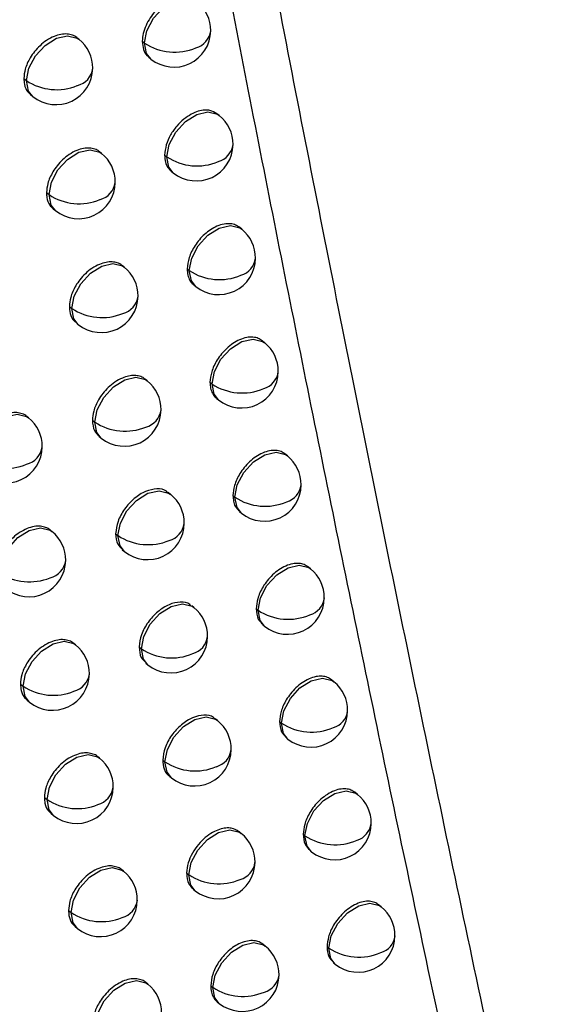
# Model space of a CAD drawing. Header units: millimetres. Extents: x 25 to 1229, y -261 to 1180.
# Tile 209 of 224: x 932.49 to 939.63, y 756.98 to 770.39. Entities that reach past the tile are written whole.
import ezdxf

# ---------------------------------------------------------------- set-up
doc = ezdxf.new("R2010")
doc.units = ezdxf.units.MM

msp = doc.modelspace()

# ---------------------------------------------------------------- linework, layer by layer
at = {"color": 7, "linetype": 'Continuous', "lineweight": 25}
for p, q in [((933.296, 770.123), (933.269, 770.144)), ((934.157, 770.097), (934.187, 770.073)), ((934.187, 770.073), (934.187, 770.073)), ((934.247, 769.878), (934.276, 769.855)), ((932.545, 769.59), (932.581, 769.561)), ((932.581, 769.561), (932.581, 769.561)), ((932.637, 769.37), (932.67, 769.343)), ((935.206, 769.084), (935.174, 769.11)), ((933.603, 768.57), (933.576, 768.592)), ((934.462, 768.546), (934.491, 768.523)), ((934.491, 768.523), (934.491, 768.523)), ((934.551, 768.327), (934.58, 768.305)), ((932.854, 768.036), (932.888, 768.008)), ((932.888, 768.008), (932.888, 768.008)), ((932.945, 767.816), (932.977, 767.79)), ((935.512, 767.537), (935.479, 767.563)), ((933.913, 767.02), (933.885, 767.042)), ((934.769, 766.998), (934.797, 766.975)), ((934.797, 766.975), (934.797, 766.975)), ((934.858, 766.78), (934.886, 766.757)), ((933.165, 766.485), (933.198, 766.458)), ((933.198, 766.458), (933.198, 766.458)), ((933.256, 766.265), (933.287, 766.24)), ((935.821, 765.992), (935.788, 766.019)), ((934.226, 765.472), (934.197, 765.496)), ((935.079, 765.453), (935.107, 765.431)), ((935.107, 765.431), (935.107, 765.431)), ((935.168, 765.234), (935.195, 765.213)), ((932.609, 764.969), (932.584, 764.989)), ((933.478, 764.937), (933.511, 764.91)), ((933.511, 764.91), (933.511, 764.91)), ((933.568, 764.718), (933.6, 764.692)), ((936.134, 764.451), (936.099, 764.478)), ((934.542, 763.927), (934.512, 763.951)), ((935.392, 763.91), (935.419, 763.889)), ((935.419, 763.889), (935.419, 763.889)), ((935.481, 763.692), (935.507, 763.671)), ((932.928, 763.422), (932.903, 763.442)), ((933.795, 763.391), (933.827, 763.366)), ((933.827, 763.366), (933.827, 763.366)), ((933.885, 763.172), (933.916, 763.148)), ((936.449, 762.911), (936.414, 762.939)), ((934.86, 762.385), (934.83, 762.41)), ((935.708, 762.37), (935.734, 762.35)), ((935.734, 762.35), (935.734, 762.35)), ((935.797, 762.152), (935.822, 762.132)), ((933.25, 761.877), (933.224, 761.898)), ((934.114, 761.849), (934.145, 761.824)), ((934.145, 761.824), (934.145, 761.824)), ((934.204, 761.63), (934.234, 761.606)), ((936.766, 761.375), (936.731, 761.403)), ((932.499, 761.344), (932.536, 761.315)), ((932.536, 761.315), (932.536, 761.315)), ((932.591, 761.124), (932.624, 761.097)), ((935.181, 760.846), (935.151, 760.871)), ((936.027, 760.833), (936.051, 760.813)), ((936.051, 760.813), (936.051, 760.813)), ((936.115, 760.615), (936.14, 760.595)), ((933.575, 760.334), (933.548, 760.356)), ((934.436, 760.309), (934.466, 760.285)), ((934.526, 760.09), (934.555, 760.067)), ((932.825, 759.801), (932.861, 759.773)), ((932.861, 759.773), (932.861, 759.773)), ((937.087, 759.841), (937.051, 759.87)), ((932.916, 759.581), (932.949, 759.555)), ((935.505, 759.31), (935.474, 759.335)), ((936.348, 759.299), (936.372, 759.279)), ((936.372, 759.279), (936.372, 759.28)), ((936.436, 759.081), (936.461, 759.061)), ((933.903, 758.795), (933.875, 758.817)), ((934.761, 758.772), (934.79, 758.748)), ((934.79, 758.748), (934.79, 758.748)), ((934.851, 758.553), (934.879, 758.53)), ((937.41, 758.31), (937.374, 758.339)), ((933.154, 758.261), (933.188, 758.233)), ((933.188, 758.233), (933.188, 758.233)), ((933.245, 758.041), (933.277, 758.015)), ((935.832, 757.776), (935.8, 757.802)), ((936.672, 757.767), (936.696, 757.748)), ((936.696, 757.748), (936.696, 757.748)), ((936.76, 757.549), (936.784, 757.53)), ((934.233, 757.258), (934.205, 757.281)), ((935.089, 757.237), (935.117, 757.214)), ((935.117, 757.214), (935.117, 757.214)), ((935.178, 757.019), (935.206, 756.996))]:
    msp.add_line(p, q, dxfattribs=at)
at = {"color": 7, "linetype": 'Continuous', "lineweight": 25, "flags": 128}
for points in [[(934.187, 770.073), (934.22, 770.24), (934.309, 770.409), (934.44, 770.552), (934.594, 770.649), (934.748, 770.684), (934.877, 770.652), (934.902, 770.634)], [(932.581, 769.561), (932.614, 769.729), (932.702, 769.897), (932.834, 770.04), (932.988, 770.137), (933.141, 770.172), (933.271, 770.14), (933.296, 770.123)], [(934.276, 769.855), (934.216, 769.931), (934.187, 770.073)], [(932.67, 769.343), (932.61, 769.419), (932.581, 769.561)], [(934.491, 768.523), (934.524, 768.69), (934.612, 768.859), (934.744, 769.002), (934.898, 769.099), (935.051, 769.134), (935.18, 769.102), (935.206, 769.084)], [(932.888, 768.008), (932.921, 768.176), (933.01, 768.344), (933.141, 768.487), (933.295, 768.584), (933.449, 768.619), (933.578, 768.587), (933.603, 768.57)], [(934.58, 768.305), (934.519, 768.381), (934.491, 768.523)], [(932.977, 767.79), (932.917, 767.866), (932.888, 768.008)], [(934.797, 766.975), (934.83, 767.143), (934.919, 767.312), (935.05, 767.455), (935.204, 767.551), (935.358, 767.586), (935.487, 767.555), (935.512, 767.537)], [(933.198, 766.458), (933.231, 766.626), (933.32, 766.794), (933.451, 766.937), (933.605, 767.034), (933.759, 767.069), (933.888, 767.037), (933.913, 767.02)], [(934.886, 766.757), (934.826, 766.834), (934.797, 766.975)], [(933.287, 766.24), (933.227, 766.316), (933.198, 766.458)], [(935.107, 765.431), (935.139, 765.599), (935.228, 765.767), (935.359, 765.91), (935.514, 766.007), (935.667, 766.042), (935.796, 766.01), (935.821, 765.992)], [(933.511, 764.91), (933.544, 765.078), (933.633, 765.246), (933.764, 765.39), (933.918, 765.486), (934.072, 765.521), (934.201, 765.49), (934.226, 765.472)], [(935.195, 765.213), (935.135, 765.289), (935.107, 765.431)], [(931.894, 764.408), (931.927, 764.575), (932.015, 764.744), (932.147, 764.887), (932.301, 764.984), (932.454, 765.019), (932.583, 764.987), (932.609, 764.969)], [(933.6, 764.692), (933.54, 764.769), (933.511, 764.91)], [(935.419, 763.889), (935.451, 764.057), (935.54, 764.225), (935.672, 764.368), (935.826, 764.465), (935.979, 764.5), (936.108, 764.468), (936.134, 764.451)], [(933.827, 763.366), (933.859, 763.533), (933.948, 763.702), (934.08, 763.845), (934.234, 763.942), (934.387, 763.977), (934.516, 763.945), (934.542, 763.927)], [(935.507, 763.671), (935.447, 763.747), (935.419, 763.889)], [(932.213, 762.86), (932.246, 763.028), (932.335, 763.196), (932.466, 763.339), (932.62, 763.436), (932.774, 763.471), (932.903, 763.439), (932.928, 763.422)], [(933.916, 763.148), (933.855, 763.224), (933.827, 763.366)], [(935.734, 762.35), (935.766, 762.518), (935.855, 762.686), (935.987, 762.829), (936.141, 762.926), (936.294, 762.961), (936.423, 762.929), (936.449, 762.911)], [(934.145, 761.824), (934.178, 761.991), (934.267, 762.16), (934.398, 762.303), (934.552, 762.4), (934.706, 762.435), (934.835, 762.403), (934.86, 762.385)], [(935.822, 762.132), (935.762, 762.208), (935.734, 762.35)], [(932.536, 761.315), (932.568, 761.483), (932.657, 761.651), (932.788, 761.794), (932.943, 761.891), (933.096, 761.926), (933.225, 761.894), (933.25, 761.877)], [(934.234, 761.606), (934.174, 761.682), (934.145, 761.824)], [(936.051, 760.813), (936.084, 760.981), (936.173, 761.149), (936.304, 761.293), (936.458, 761.389), (936.612, 761.424), (936.741, 761.392), (936.766, 761.375)], [(932.624, 761.097), (932.564, 761.173), (932.536, 761.315)], [(934.466, 760.285), (934.499, 760.452), (934.588, 760.621), (934.719, 760.764), (934.873, 760.861), (935.027, 760.896), (935.156, 760.864), (935.181, 760.846)], [(936.14, 760.595), (936.08, 760.672), (936.051, 760.813)], [(932.861, 759.773), (932.893, 759.94), (932.982, 760.109), (933.113, 760.252), (933.267, 760.349), (933.421, 760.384), (933.55, 760.352), (933.575, 760.334)], [(934.555, 760.067), (934.495, 760.143), (934.466, 760.285)], [(936.372, 759.28), (936.405, 759.447), (936.494, 759.616), (936.625, 759.759), (936.779, 759.855), (936.932, 759.89), (937.062, 759.859), (937.087, 759.841)], [(932.949, 759.555), (932.889, 759.631), (932.861, 759.773)], [(934.79, 758.748), (934.823, 758.916), (934.912, 759.084), (935.043, 759.228), (935.197, 759.324), (935.351, 759.359), (935.48, 759.327), (935.505, 759.31)], [(936.461, 759.061), (936.401, 759.138), (936.372, 759.279)], [(933.188, 758.233), (933.221, 758.401), (933.309, 758.569), (933.441, 758.713), (933.595, 758.809), (933.748, 758.844), (933.878, 758.812), (933.903, 758.795)], [(934.879, 758.53), (934.819, 758.607), (934.79, 758.748)], [(936.696, 757.748), (936.728, 757.916), (936.817, 758.085), (936.949, 758.228), (937.103, 758.324), (937.256, 758.359), (937.385, 758.327), (937.41, 758.31)], [(933.277, 758.015), (933.217, 758.092), (933.188, 758.233)], [(935.117, 757.214), (935.15, 757.382), (935.239, 757.55), (935.37, 757.694), (935.524, 757.79), (935.678, 757.825), (935.807, 757.793), (935.832, 757.776)], [(936.784, 757.53), (936.724, 757.607), (936.696, 757.748)], [(933.518, 756.697), (933.551, 756.864), (933.64, 757.033), (933.771, 757.176), (933.925, 757.273), (934.079, 757.308), (934.208, 757.276), (934.233, 757.258)], [(935.206, 756.996), (935.146, 757.073), (935.117, 757.214)]]:
    msp.add_lwpolyline(points, dxfattribs=at)
at = {"color": 7, "linetype": 'Continuous', "lineweight": 25}
for centre, radius, start, end in [((934.589, 770.244), 0.5, 359.4546, 51.2257), ((934.589, 770.244), 0.5, 231.2257, 359.4546), ((934.813, 770.275), 0.278, 285.461, 352.5988), ((932.983, 769.733), 0.5, 359.4397, 51.2257), ((934.598, 770.694), 0.745, 236.5156, 292.878), ((932.983, 769.733), 0.5, 231.2257, 359.4397), ((933.203, 769.766), 0.283, 284.4733, 352.2461), ((932.992, 770.181), 0.744, 236.4772, 292.2209), ((934.893, 768.695), 0.5, 359.4547, 51.2257), ((934.893, 768.695), 0.5, 231.2257, 359.4547), ((935.118, 768.725), 0.277, 285.6139, 352.6516), ((933.29, 768.18), 0.5, 359.4377, 51.2257), ((934.902, 769.144), 0.745, 236.5179, 292.9778), ((933.29, 768.18), 0.5, 231.2257, 359.4377), ((933.511, 768.213), 0.282, 284.6399, 352.3045), ((933.299, 768.628), 0.744, 236.4777, 292.3304), ((935.199, 767.147), 0.5, 359.455, 51.2257), ((935.199, 767.147), 0.5, 231.2257, 359.455), ((935.425, 767.178), 0.277, 285.7644, 352.7035), ((933.6, 766.63), 0.5, 359.4361, 51.2257), ((935.208, 767.596), 0.745, 236.5204, 293.0759), ((933.6, 766.63), 0.5, 231.2257, 359.4361), ((933.822, 766.662), 0.281, 284.8038, 352.3618), ((933.609, 767.078), 0.744, 236.4786, 292.4381), ((935.508, 765.603), 0.5, 359.4558, 51.2257), ((935.508, 765.603), 0.5, 231.2257, 359.4558), ((935.735, 765.633), 0.276, 285.9123, 352.7544), ((933.913, 765.082), 0.5, 359.4349, 51.2257), ((935.517, 766.052), 0.745, 236.5233, 293.1723), ((933.913, 765.082), 0.5, 231.2257, 359.4349), ((934.135, 765.114), 0.28, 284.965, 352.4181), ((932.296, 764.58), 0.5, 359.4278, 51.2257), ((933.922, 765.531), 0.744, 236.4797, 292.5438), ((932.296, 764.58), 0.5, 231.2257, 359.4278), ((932.514, 764.614), 0.285, 284.0295, 352.0828), ((935.82, 764.061), 0.5, 359.4568, 51.2257), ((932.305, 765.027), 0.744, 236.4502, 291.9198), ((935.82, 764.061), 0.5, 231.2257, 359.4568), ((936.047, 764.091), 0.275, 286.0578, 352.8044), ((934.229, 763.538), 0.5, 359.4339, 51.2257), ((935.829, 764.51), 0.745, 236.5264, 293.267), ((934.229, 763.538), 0.5, 231.2257, 359.4339), ((934.451, 763.569), 0.28, 285.1236, 352.4732), ((932.615, 763.032), 0.5, 359.4249, 51.2257), ((934.238, 763.986), 0.744, 236.4812, 292.6478), ((932.615, 763.032), 0.5, 231.2257, 359.4249), ((932.834, 763.066), 0.284, 284.2009, 352.1433), ((932.624, 763.48), 0.744, 236.4499, 292.0328), ((936.135, 762.522), 0.5, 359.4581, 51.2257), ((936.135, 762.522), 0.5, 231.2257, 359.4581), ((936.363, 762.551), 0.275, 286.2009, 352.8535), ((934.547, 761.996), 0.5, 359.4334, 51.2257), ((936.144, 762.971), 0.745, 236.5297, 293.36), ((934.547, 761.996), 0.5, 231.2257, 359.4334), ((934.77, 762.027), 0.279, 285.2796, 352.5273), ((932.937, 761.487), 0.5, 359.4223, 51.2257), ((934.556, 762.444), 0.744, 236.483, 292.7499), ((932.937, 761.487), 0.5, 231.2257, 359.4223), ((933.157, 761.52), 0.283, 284.3694, 352.2027), ((936.453, 760.985), 0.5, 359.4597, 51.2257), ((932.947, 761.935), 0.744, 236.45, 292.1439), ((936.453, 760.985), 0.5, 231.2257, 359.4597), ((936.681, 761.014), 0.274, 286.3416, 352.9018), ((934.868, 760.456), 0.5, 359.4332, 51.2257), ((936.462, 761.435), 0.745, 236.5333, 293.4515), ((934.868, 760.456), 0.5, 231.2257, 359.4332), ((935.092, 760.487), 0.278, 285.4331, 352.5804), ((933.262, 759.945), 0.5, 359.4201, 51.2257), ((934.877, 760.905), 0.744, 236.4851, 292.8502), ((933.262, 759.945), 0.5, 231.2257, 359.4201), ((933.482, 759.978), 0.282, 284.5352, 352.2608), ((933.272, 760.392), 0.744, 236.4504, 292.2531), ((936.774, 759.451), 0.5, 359.4615, 51.2257), ((936.774, 759.451), 0.5, 231.2257, 359.4615), ((937.003, 759.48), 0.273, 286.48, 352.9491), ((935.192, 758.92), 0.5, 359.4333, 51.2257), ((936.783, 759.901), 0.745, 236.5372, 293.5414), ((935.192, 758.92), 0.5, 231.2257, 359.4333), ((935.417, 758.951), 0.277, 285.584, 352.6325), ((933.59, 758.405), 0.5, 359.4183, 51.2257), ((935.201, 759.369), 0.744, 236.4875, 292.9488), ((933.59, 758.405), 0.5, 231.2257, 359.4183), ((933.811, 758.438), 0.282, 284.6984, 352.3178), ((937.097, 757.92), 0.5, 359.4637, 51.2257), ((933.599, 758.853), 0.744, 236.4511, 292.3603), ((937.097, 757.92), 0.5, 231.2257, 359.4637), ((937.327, 757.949), 0.273, 286.6161, 352.9956), ((935.519, 757.386), 0.5, 359.4337, 51.2257), ((937.106, 758.37), 0.745, 236.5413, 293.6297), ((935.519, 757.386), 0.5, 231.2257, 359.4337), ((935.744, 757.417), 0.277, 285.7324, 352.6837), ((933.92, 756.869), 0.5, 359.4168, 51.2257), ((935.528, 757.835), 0.744, 236.4902, 293.0457)]:
    msp.add_arc(centre, radius, start, end, dxfattribs=at)
for points, knots in [([(946.524, 753.621), (946.363, 754.495), (946.044, 756.234), (945.576, 758.837), (945.12, 761.419), (944.676, 763.98), (944.244, 766.519), (943.823, 769.038), (943.413, 771.535), (943.015, 774.01), (942.627, 776.463), (942.25, 778.895), (941.883, 781.304), (941.526, 783.691), (941.179, 786.056), (940.843, 788.398), (940.515, 790.717), (940.197, 793.013), (939.888, 795.286), (939.589, 797.536), (939.298, 799.762), (939.015, 801.965), (938.741, 804.144), (938.475, 806.3), (938.218, 808.431), (937.968, 810.538), (937.725, 812.621), (937.569, 814.004), (937.491, 814.69)], [0, 0, 0, 0, 0.04397, 0.087499, 0.130586, 0.173231, 0.215435, 0.257197, 0.298519, 0.339399, 0.379839, 0.419839, 0.459397, 0.498516, 0.537194, 0.575432, 0.61323, 0.650588, 0.687507, 0.723986, 0.760025, 0.795625, 0.830785, 0.865506, 0.899788, 0.933631, 0.967035, 1, 1, 1, 1]), ([(940.278, 750.132), (940.112, 750.875), (939.783, 752.357), (939.298, 754.578), (938.823, 756.787), (938.358, 758.986), (937.902, 761.172), (937.455, 763.347), (937.018, 765.51), (936.59, 767.661), (936.17, 769.8), (935.76, 771.927), (935.358, 774.041), (934.964, 776.143), (934.579, 778.232), (934.203, 780.309), (933.834, 782.372), (933.473, 784.423), (933.12, 786.46), (932.775, 788.485), (932.438, 790.496), (932.108, 792.493), (931.785, 794.477), (931.469, 796.447), (931.16, 798.403), (930.859, 800.345), (930.564, 802.274), (930.276, 804.188), (929.994, 806.088), (929.719, 807.973), (929.539, 809.227), (929.45, 809.851)], [0, 0, 0, 0, 0.038566, 0.07684, 0.114823, 0.152513, 0.189913, 0.22702, 0.263836, 0.30036, 0.336593, 0.372534, 0.408183, 0.44354, 0.478606, 0.513381, 0.547863, 0.582054, 0.615954, 0.649562, 0.682878, 0.715902, 0.748635, 0.781076, 0.813226, 0.845084, 0.87665, 0.907925, 0.938908, 0.9696, 1, 1, 1, 1]), ([(929.556, 804.437), (929.679, 803.627), (929.925, 801.997), (930.305, 799.546), (930.695, 797.073), (931.096, 794.578), (931.509, 792.063), (931.933, 789.526), (932.369, 786.968), (932.818, 784.39), (933.278, 781.792), (933.752, 779.174), (934.303, 776.182), (934.94, 772.807), (935.67, 769.041), (936.431, 765.222), (937.223, 761.352), (938.048, 757.433), (938.905, 753.462), (939.498, 750.808), (939.797, 749.47)], [0, 0, 0, 0, 0.042984, 0.086462, 0.130434, 0.174899, 0.219858, 0.265311, 0.311258, 0.357699, 0.404633, 0.452062, 0.499984, 0.567666, 0.636598, 0.706779, 0.77821, 0.850891, 0.924821, 1, 1, 1, 1]), ([(934.867, 770.655), (934.845, 770.672), (934.791, 770.713), (934.685, 770.713), (934.582, 770.684), (934.498, 770.644), (934.414, 770.584), (934.333, 770.508), (934.262, 770.415), (934.205, 770.312), (934.166, 770.202), (934.16, 770.132), (934.157, 770.097)], [0, 0, 0, 0, 0.103562, 0.256936, 0.338725, 0.423687, 0.51182, 0.603122, 0.697593, 0.79523, 0.896033, 1, 1, 1, 1]), ([(933.268, 770.143), (933.267, 770.145), (933.253, 770.164), (933.206, 770.181), (933.136, 770.199), (933.05, 770.193), (932.955, 770.165), (932.857, 770.112), (932.766, 770.04), (932.691, 769.959), (932.617, 769.852), (932.558, 769.723), (932.549, 769.631), (932.545, 769.59)], [0, 0, 0, 0, 0.005448, 0.087701, 0.174099, 0.264642, 0.359327, 0.462019, 0.558294, 0.648149, 0.731577, 0.878535, 1, 1, 1, 1]), ([(934.157, 770.097), (934.161, 770.058), (934.167, 769.984), (934.205, 769.913), (934.239, 769.888), (934.249, 769.881)], [0, 0, 0, 0, 0.436641, 0.830007, 1, 1, 1, 1]), ([(932.545, 769.59), (932.547, 769.563), (932.551, 769.494), (932.584, 769.417), (932.625, 769.382), (932.638, 769.371)], [0, 0, 0, 0, 0.291937, 0.767492, 1, 1, 1, 1]), ([(935.172, 769.107), (935.143, 769.126), (935.095, 769.157), (935.004, 769.161), (934.918, 769.146), (934.821, 769.105), (934.72, 769.037), (934.621, 768.941), (934.537, 768.82), (934.475, 768.682), (934.467, 768.592), (934.462, 768.546)], [0, 0, 0, 0, 0.130656, 0.214454, 0.305372, 0.403405, 0.508545, 0.620783, 0.740111, 0.86652, 1, 1, 1, 1]), ([(933.574, 768.591), (933.573, 768.593), (933.559, 768.612), (933.511, 768.629), (933.441, 768.646), (933.356, 768.64), (933.262, 768.612), (933.164, 768.559), (933.074, 768.487), (932.999, 768.405), (932.925, 768.298), (932.866, 768.169), (932.858, 768.077), (932.854, 768.036)], [0, 0, 0, 0, 0.007895, 0.089994, 0.175931, 0.265703, 0.359309, 0.46241, 0.558979, 0.649011, 0.7325, 0.879231, 1, 1, 1, 1]), ([(934.462, 768.546), (934.464, 768.513), (934.468, 768.449), (934.501, 768.376), (934.536, 768.343), (934.552, 768.328)], [0, 0, 0, 0, 0.364603, 0.706352, 1, 1, 1, 1]), ([(932.854, 768.036), (932.855, 768.014), (932.858, 767.95), (932.888, 767.871), (932.929, 767.832), (932.945, 767.816)], [0, 0, 0, 0, 0.24389, 0.703485, 1, 1, 1, 1]), ([(935.479, 767.563), (935.463, 767.574), (935.427, 767.599), (935.356, 767.615), (935.27, 767.611), (935.177, 767.582), (935.087, 767.533), (935.006, 767.47), (934.934, 767.397), (934.856, 767.292), (934.786, 767.152), (934.775, 767.048), (934.769, 766.998)], [0, 0, 0, 0, 0.074896, 0.163887, 0.258734, 0.359433, 0.448365, 0.534812, 0.618774, 0.70025, 0.855038, 1, 1, 1, 1]), ([(933.883, 767.04), (933.881, 767.043), (933.866, 767.064), (933.817, 767.08), (933.748, 767.096), (933.664, 767.089), (933.571, 767.061), (933.474, 767.008), (933.383, 766.935), (933.308, 766.853), (933.235, 766.746), (933.177, 766.617), (933.169, 766.526), (933.165, 766.485)], [0, 0, 0, 0, 0.012596, 0.094401, 0.179452, 0.267745, 0.359281, 0.462942, 0.559914, 0.650188, 0.73376, 0.88018, 1, 1, 1, 1]), ([(934.769, 766.998), (934.771, 766.968), (934.774, 766.91), (934.804, 766.84), (934.833, 766.797), (934.856, 766.783), (934.859, 766.781)], [0, 0, 0, 0, 0.328428, 0.644302, 0.947617, 1, 1, 1, 1]), ([(933.165, 766.485), (933.165, 766.485), (933.165, 766.484), (933.165, 766.48), (933.165, 766.466), (933.168, 766.414), (933.189, 766.345), (933.224, 766.288), (933.251, 766.272), (933.258, 766.268)], [0, 0, 0, 0, 0.0015294, 0.0126145, 0.0425539, 0.1543823, 0.5844136, 0.9035293, 1, 1, 1, 1]), ([(935.788, 766.019), (935.771, 766.03), (935.736, 766.055), (935.664, 766.07), (935.578, 766.066), (935.484, 766.037), (935.392, 765.985), (935.308, 765.918), (935.235, 765.841), (935.159, 765.735), (935.094, 765.599), (935.084, 765.5), (935.079, 765.453)], [0, 0, 0, 0, 0.07626, 0.164965, 0.259345, 0.359395, 0.45379, 0.544138, 0.630437, 0.712686, 0.864361, 1, 1, 1, 1]), ([(934.193, 765.492), (934.189, 765.497), (934.172, 765.52), (934.12, 765.536), (934.051, 765.549), (933.972, 765.541), (933.881, 765.512), (933.786, 765.46), (933.695, 765.386), (933.62, 765.304), (933.547, 765.196), (933.491, 765.068), (933.482, 764.977), (933.478, 764.937)], [0, 0, 0, 0, 0.0257566, 0.1067399, 0.1893131, 0.2734759, 0.3592278, 0.4637191, 0.5612853, 0.6519194, 0.7356148, 0.8815791, 1, 1, 1, 1]), ([(935.079, 765.453), (935.081, 765.425), (935.084, 765.37), (935.11, 765.302), (935.139, 765.257), (935.164, 765.24), (935.17, 765.236)], [0, 0, 0, 0, 0.306643, 0.606933, 0.900869, 1, 1, 1, 1]), ([(932.584, 764.989), (932.583, 764.99), (932.57, 765.008), (932.523, 765.025), (932.452, 765.044), (932.365, 765.039), (932.269, 765.012), (932.17, 764.96), (932.079, 764.889), (932.004, 764.809), (931.929, 764.702), (931.869, 764.573), (931.86, 764.481), (931.856, 764.439)], [0, 0, 0, 0, 0.002031, 0.084497, 0.171542, 0.263166, 0.359365, 0.461291, 0.557018, 0.64654, 0.729855, 0.877236, 1, 1, 1, 1]), ([(933.478, 764.937), (933.483, 764.885), (933.49, 764.794), (933.548, 764.744), (933.573, 764.723)], [0, 0, 0, 0, 0.568252, 1, 1, 1, 1]), ([(936.099, 764.477), (936.082, 764.489), (936.047, 764.514), (935.976, 764.529), (935.89, 764.524), (935.796, 764.494), (935.702, 764.442), (935.617, 764.373), (935.544, 764.295), (935.469, 764.188), (935.406, 764.053), (935.397, 763.956), (935.392, 763.91)], [0, 0, 0, 0, 0.07722, 0.165729, 0.259786, 0.359385, 0.455889, 0.547744, 0.634946, 0.717493, 0.867966, 1, 1, 1, 1]), ([(934.507, 763.946), (934.501, 763.954), (934.467, 763.995), (934.359, 764.009), (934.204, 763.977), (934.045, 763.878), (933.911, 763.731), (933.816, 763.557), (933.802, 763.447), (933.795, 763.391)], [0, 0, 0, 0, 0.038647, 0.198872, 0.359098, 0.519323, 0.679549, 0.839774, 1, 1, 1, 1]), ([(935.392, 763.91), (935.394, 763.884), (935.397, 763.831), (935.422, 763.752), (935.462, 763.718), (935.486, 763.698)], [0, 0, 0, 0, 0.292516, 0.582812, 1, 1, 1, 1]), ([(932.902, 763.442), (932.902, 763.442), (932.888, 763.461), (932.841, 763.478), (932.771, 763.497), (932.684, 763.492), (932.588, 763.464), (932.489, 763.412), (932.399, 763.341), (932.324, 763.26), (932.249, 763.153), (932.189, 763.024), (932.18, 762.932), (932.176, 762.89)], [0, 0, 0, 0, 0.002837, 0.085252, 0.172145, 0.263513, 0.359353, 0.461507, 0.557398, 0.647021, 0.730369, 0.877624, 1, 1, 1, 1]), ([(933.795, 763.391), (933.799, 763.34), (933.807, 763.248), (933.865, 763.199), (933.889, 763.178)], [0, 0, 0, 0, 0.568258, 1, 1, 1, 1]), ([(936.413, 762.939), (936.397, 762.95), (936.361, 762.975), (936.29, 762.99), (936.204, 762.985), (936.11, 762.955), (936.016, 762.902), (935.931, 762.833), (935.858, 762.753), (935.783, 762.646), (935.722, 762.512), (935.712, 762.415), (935.708, 762.37)], [0, 0, 0, 0, 0.077939, 0.166303, 0.260118, 0.359383, 0.457021, 0.549686, 0.637374, 0.720082, 0.869907, 1, 1, 1, 1]), ([(934.825, 762.404), (934.819, 762.412), (934.785, 762.453), (934.677, 762.468), (934.523, 762.436), (934.363, 762.335), (934.229, 762.189), (934.135, 762.015), (934.121, 761.904), (934.114, 761.849)], [0, 0, 0, 0, 0.038647, 0.198872, 0.359098, 0.519323, 0.679549, 0.839774, 1, 1, 1, 1]), ([(935.708, 762.37), (935.712, 762.319), (935.72, 762.228), (935.776, 762.179), (935.801, 762.157)], [0, 0, 0, 0, 0.563914, 1, 1, 1, 1]), ([(933.223, 761.897), (933.223, 761.898), (933.209, 761.917), (933.162, 761.934), (933.092, 761.952), (933.005, 761.947), (932.91, 761.919), (932.812, 761.866), (932.721, 761.795), (932.646, 761.714), (932.571, 761.607), (932.512, 761.478), (932.503, 761.386), (932.499, 761.344)], [0, 0, 0, 0, 0.003928, 0.086275, 0.172961, 0.263984, 0.359341, 0.461773, 0.557863, 0.647605, 0.730995, 0.878097, 1, 1, 1, 1]), ([(934.114, 761.849), (934.119, 761.797), (934.126, 761.706), (934.184, 761.656), (934.209, 761.635)], [0, 0, 0, 0, 0.568263, 1, 1, 1, 1]), ([(936.731, 761.403), (936.714, 761.414), (936.678, 761.439), (936.607, 761.454), (936.522, 761.449), (936.428, 761.418), (936.333, 761.365), (936.248, 761.295), (936.175, 761.215), (936.101, 761.107), (936.04, 760.974), (936.031, 760.878), (936.027, 760.833)], [0, 0, 0, 0, 0.078504, 0.166754, 0.260382, 0.359383, 0.457741, 0.55092, 0.638915, 0.721724, 0.871139, 1, 1, 1, 1]), ([(932.499, 761.344), (932.501, 761.314), (932.506, 761.241), (932.542, 761.166), (932.581, 761.134), (932.592, 761.126)], [0, 0, 0, 0, 0.330113, 0.818428, 1, 1, 1, 1]), ([(935.146, 760.866), (935.139, 760.874), (935.106, 760.915), (934.998, 760.929), (934.844, 760.896), (934.685, 760.796), (934.551, 760.65), (934.456, 760.475), (934.443, 760.364), (934.436, 760.309)], [0, 0, 0, 0, 0.038647, 0.198872, 0.359098, 0.519323, 0.679549, 0.839774, 1, 1, 1, 1]), ([(936.027, 760.833), (936.031, 760.783), (936.038, 760.692), (936.094, 760.642), (936.119, 760.62)], [0, 0, 0, 0, 0.550724, 1, 1, 1, 1]), ([(933.547, 760.355), (933.546, 760.357), (933.533, 760.376), (933.485, 760.392), (933.415, 760.41), (933.329, 760.405), (933.234, 760.376), (933.136, 760.324), (933.046, 760.252), (932.971, 760.171), (932.897, 760.063), (932.838, 759.935), (932.829, 759.843), (932.825, 759.801)], [0, 0, 0, 0, 0.005517, 0.087765, 0.174151, 0.264672, 0.359326, 0.462108, 0.558449, 0.648342, 0.731784, 0.878691, 1, 1, 1, 1]), ([(934.436, 760.309), (934.44, 760.268), (934.447, 760.19), (934.486, 760.12), (934.52, 760.098), (934.528, 760.093)], [0, 0, 0, 0, 0.46182, 0.873255, 1, 1, 1, 1]), ([(937.051, 759.87), (937.034, 759.881), (936.998, 759.906), (936.927, 759.92), (936.842, 759.915), (936.748, 759.885), (936.654, 759.831), (936.568, 759.76), (936.495, 759.68), (936.422, 759.572), (936.361, 759.438), (936.352, 759.343), (936.348, 759.299)], [0, 0, 0, 0, 0.078966, 0.167123, 0.260597, 0.359385, 0.458247, 0.551786, 0.639997, 0.722877, 0.872002, 1, 1, 1, 1]), ([(932.825, 759.801), (932.827, 759.774), (932.831, 759.703), (932.864, 759.627), (932.905, 759.594), (932.918, 759.583)], [0, 0, 0, 0, 0.3012179, 0.7798707, 1, 1, 1, 1]), ([(935.473, 759.334), (935.441, 759.354), (935.389, 759.384), (935.294, 759.386), (935.208, 759.368), (935.112, 759.326), (935.012, 759.256), (934.916, 759.16), (934.834, 759.041), (934.774, 758.905), (934.766, 758.817), (934.761, 758.772)], [0, 0, 0, 0, 0.141221, 0.224854, 0.315277, 0.412482, 0.516464, 0.627214, 0.744726, 0.868991, 1, 1, 1, 1]), ([(936.348, 759.299), (936.352, 759.25), (936.359, 759.159), (936.415, 759.108), (936.44, 759.085)], [0, 0, 0, 0, 0.540522, 1, 1, 1, 1]), ([(933.874, 758.816), (933.873, 758.818), (933.858, 758.838), (933.811, 758.854), (933.741, 758.871), (933.656, 758.865), (933.561, 758.837), (933.464, 758.784), (933.373, 758.711), (933.298, 758.63), (933.224, 758.522), (933.166, 758.394), (933.158, 758.302), (933.154, 758.261)], [0, 0, 0, 0, 0.008107, 0.090193, 0.176089, 0.265794, 0.359306, 0.462549, 0.55922, 0.649312, 0.732822, 0.879473, 1, 1, 1, 1]), ([(934.761, 758.772), (934.764, 758.738), (934.768, 758.674), (934.801, 758.6), (934.836, 758.568), (934.851, 758.554)], [0, 0, 0, 0, 0.370465, 0.716408, 1, 1, 1, 1]), ([(937.374, 758.339), (937.357, 758.351), (937.321, 758.375), (937.25, 758.389), (937.165, 758.384), (937.071, 758.353), (936.977, 758.299), (936.891, 758.228), (936.819, 758.147), (936.745, 758.039), (936.686, 757.906), (936.677, 757.811), (936.672, 757.767)], [0, 0, 0, 0, 0.079353, 0.167433, 0.260778, 0.359387, 0.458629, 0.552437, 0.64081, 0.723743, 0.872651, 1, 1, 1, 1]), ([(933.154, 758.261), (933.155, 758.238), (933.158, 758.173), (933.188, 758.095), (933.23, 758.056), (933.245, 758.042)], [0, 0, 0, 0, 0.254178, 0.717182, 1, 1, 1, 1]), ([(935.799, 757.801), (935.783, 757.813), (935.748, 757.837), (935.677, 757.853), (935.59, 757.849), (935.497, 757.821), (935.408, 757.772), (935.327, 757.71), (935.256, 757.638), (935.177, 757.533), (935.106, 757.392), (935.094, 757.288), (935.089, 757.237)], [0, 0, 0, 0, 0.074347, 0.163449, 0.258482, 0.35944, 0.447459, 0.533256, 0.616828, 0.698175, 0.853483, 1, 1, 1, 1]), ([(936.672, 757.767), (936.676, 757.719), (936.684, 757.628), (936.738, 757.577), (936.764, 757.553)], [0, 0, 0, 0, 0.532412, 1, 1, 1, 1]), ([(934.203, 757.279), (934.201, 757.282), (934.186, 757.303), (934.137, 757.319), (934.067, 757.335), (933.984, 757.328), (933.891, 757.3), (933.794, 757.247), (933.703, 757.174), (933.628, 757.091), (933.555, 756.984), (933.497, 756.856), (933.489, 756.764), (933.485, 756.724)], [0, 0, 0, 0, 0.013205, 0.094973, 0.179908, 0.26801, 0.359276, 0.463164, 0.560297, 0.650668, 0.734273, 0.880566, 1, 1, 1, 1]), ([(935.089, 757.237), (935.091, 757.207), (935.094, 757.149), (935.124, 757.079), (935.153, 757.036), (935.176, 757.022), (935.179, 757.02)], [0, 0, 0, 0, 0.329126, 0.645498, 0.949113, 1, 1, 1, 1])]:
    msp.add_open_spline(points, degree=3, knots=knots, dxfattribs=at)

doc.saveas('drawing.dxf')
